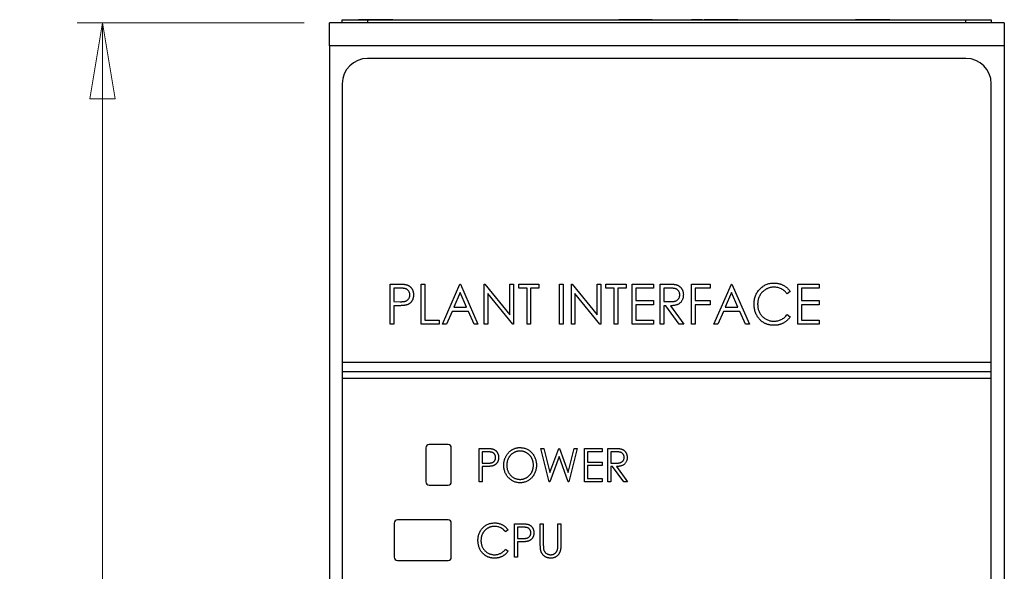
# Model space of a CAD drawing. Header units: millimetres. Extents: x 0 to 420, y 0 to 297.
# Tile 19 of 72: x 81 to 120, y 157 to 179. Entities that reach past the tile are written whole.
import ezdxf

# ---------------------------------------------------------------- set-up
doc = ezdxf.new("R2010")
doc.units = ezdxf.units.MM
doc.styles.add('SLDTEXTSTYLE1', font='TXT', dxfattribs={"width": 0.75})
doc.dimstyles.new('SLDDIMSTYLE0', dxfattribs={"dimtxt": 2.5, "dimasz": 3, "dimexe": 0, "dimexo": 0.0625, "dimtad": 1, "dimdec": 0, "dimlfac": 2, "dimrnd": 1e-09, "dimzin": 12, "dimdsep": 46, "dimtxsty": 'SLDTEXTSTYLE1', "dimblk1": 'CLOSED', "dimblk2": 'CLOSED', "dimsah": 1, "dimcen": 0.09, "dimadec": 0, "dimazin": 3, "dimtfac": 1, "dimtofl": 0, "dimtmove": 0, "dimatfit": 3, "dimldrblk": 'CLOSED', "dimfxl": 1, "dimfrac": 2, "dimtolj": 1, "dimtzin": 12, "dimarcsym": 0})

# ---------------------------------------------------------------- blocks, each defined once
blk = doc.blocks.new('_Closed')
at = {"color": 0, "linetype": 'ByBlock', "lineweight": -2}
for p, q in [((-1, 0.166667), (0, 0)), ((-1, 0.166667), (-1, -0.166667)), ((0, 0), (-1, -0.166667)), ((0, 0), (-1, 0))]:
    blk.add_line(p, q, dxfattribs=at)
blk = doc.blocks.new('_D')
at = {"color": 7, "linetype": 'Continuous', "lineweight": 0}
for p, q in [((92.656, 178.614), (83.699, 178.614)), ((84.699, 178.614), (84.699, 114.609)), ((92.656, 114.609), (83.699, 114.609))]:
    blk.add_line(p, q, dxfattribs=at)
at = {"color": 7, "linetype": 'Continuous', "lineweight": 18, "xscale": 3, "yscale": 3}
for p, rotation in [((84.699, 178.614, -29.706), 90), ((84.699, 114.609, -29.706), 270)]:
    blk.add_blockref('_Closed', p, dxfattribs=dict(at, rotation=rotation))
at = {"color": 7, "linetype": 'Continuous', "lineweight": 18, "insert": (81.476, 143.841), "char_height": 2.5, "attachment_point": 1, "rotation": 90, "style": 'SLDTEXTSTYLE1'}
blk.add_mtext('128', dxfattribs=at)

msp = doc.modelspace()

# ---------------------------------------------------------------- linework, layer by layer
at = {"color": 7, "linetype": 'Continuous', "lineweight": 25}
for p, q in [((94.156, 178.614), (94.156, 178.739)), ((94.156, 178.739), (95.156, 178.739)), ((94.8, 178.742), (94.8, 178.739)), ((94.833, 178.742), (94.8, 178.742)), ((94.833, 178.742), (94.833, 178.739)), ((95.48, 178.742), (94.833, 178.742)), ((95.156, 178.739), (95.156, 178.614)), ((95.156, 178.739), (118.756, 178.739)), ((95.48, 178.742), (95.48, 178.739)), ((96.156, 178.742), (95.48, 178.742)), ((96.156, 178.742), (96.156, 178.739)), ((96.19, 178.742), (96.19, 178.739)), ((102.506, 178.742), (102.506, 178.739)), ((102.506, 178.742), (104.506, 178.742)), ((104.506, 178.742), (104.506, 178.739)), ((104.506, 178.742), (104.975, 178.742)), ((105.025, 178.742), (105.025, 178.739)), ((105.058, 178.742), (105.058, 178.739)), ((106.381, 178.742), (105.058, 178.742)), ((106.381, 178.742), (106.381, 178.739)), ((106.415, 178.742), (106.415, 178.739)), ((106.464, 178.742), (106.506, 178.742)), ((106.506, 178.742), (106.506, 178.739)), ((107.9, 178.742), (107.9, 178.739)), ((107.933, 178.742), (107.933, 178.739)), ((108.35, 178.742), (107.933, 178.742)), ((108.4, 178.742), (108.4, 178.739)), ((108.433, 178.742), (108.433, 178.739)), ((109.756, 178.742), (108.433, 178.742)), ((109.756, 178.742), (109.756, 178.739)), ((109.79, 178.742), (109.79, 178.739)), ((110.083, 178.742), (110.083, 178.739)), ((110.256, 178.742), (112.256, 178.742)), ((110.256, 178.742), (110.256, 178.739)), ((112.256, 178.742), (112.256, 178.739)), ((112.29, 178.742), (112.29, 178.739)), ((114.4, 178.742), (114.4, 178.739)), ((114.433, 178.742), (114.4, 178.742)), ((114.433, 178.742), (114.433, 178.739)), ((115.08, 178.742), (114.433, 178.742)), ((115.08, 178.742), (115.08, 178.739)), ((115.756, 178.742), (115.08, 178.742)), ((115.756, 178.742), (115.756, 178.739)), ((115.79, 178.742), (115.79, 178.739)), ((118.756, 178.614), (118.756, 178.739)), ((118.756, 178.739), (119.756, 178.739)), ((119.756, 178.739), (119.756, 178.614)), ((120.269, 178.614), (93.656, 178.614)), ((93.656, 177.714), (93.656, 178.614)), ((120.269, 178.614), (120.269, 177.714)), ((120.269, 177.714), (93.656, 177.714)), ((93.656, 177.714), (93.656, 149.512)), ((120.269, 177.714), (120.269, 149.512)), ((118.756, 177.214), (95.156, 177.214)), ((94.156, 176.214), (94.156, 165.214)), ((119.756, 165.214), (119.756, 176.214)), ((96.049, 168.302), (96.341, 168.302)), ((96.049, 166.714), (96.049, 168.302)), ((97.27, 166.714), (97.27, 168.302)), ((97.27, 168.302), (97.413, 168.302)), ((97.413, 168.302), (97.413, 166.877)), ((98.105, 166.714), (98.797, 168.302)), ((98.797, 168.302), (98.817, 168.302)), ((98.817, 168.302), (99.509, 166.714)), ((99.753, 166.714), (99.753, 168.302)), ((99.753, 168.302), (99.783, 168.302)), ((99.783, 168.302), (100.771, 167.083)), ((100.771, 167.083), (100.771, 168.302)), ((100.771, 168.302), (100.913, 168.302)), ((100.913, 168.302), (100.913, 166.714)), ((101.117, 168.139), (101.117, 168.302)), ((101.117, 168.302), (101.911, 168.302)), ((101.911, 168.302), (101.911, 168.139)), ((102.725, 166.714), (102.725, 168.302)), ((102.725, 168.302), (102.867, 168.302)), ((102.867, 168.302), (102.867, 166.714)), ((103.193, 166.714), (103.193, 168.302)), ((103.193, 168.302), (103.223, 168.302)), ((103.223, 168.302), (104.211, 167.083)), ((104.211, 168.302), (104.353, 168.302)), ((104.211, 167.083), (104.211, 168.302)), ((104.353, 168.302), (104.353, 166.714)), ((104.557, 168.139), (104.557, 168.302)), ((104.557, 168.302), (105.35, 168.302)), ((105.35, 168.302), (105.35, 168.139)), ((105.595, 166.714), (105.595, 168.302)), ((105.595, 168.302), (106.429, 168.302)), ((106.429, 168.302), (106.429, 168.139)), ((106.694, 166.714), (106.694, 168.302)), ((106.694, 168.302), (106.985, 168.302)), ((107.935, 168.302), (108.668, 168.302)), ((107.935, 166.714), (107.935, 168.302)), ((108.668, 168.302), (108.668, 168.139)), ((108.81, 166.714), (109.502, 168.302)), ((109.502, 168.302), (109.523, 168.302)), ((109.523, 168.302), (110.215, 166.714)), ((112.128, 168.302), (112.962, 168.302)), ((112.128, 166.714), (112.128, 168.302)), ((112.962, 168.302), (112.962, 168.139)), ((96.456, 168.139), (96.192, 168.139)), ((96.192, 168.139), (96.192, 167.61)), ((98.807, 167.964), (98.555, 167.386)), ((99.059, 167.386), (98.807, 167.964)), ((100.881, 166.714), (99.896, 167.93)), ((99.896, 167.93), (99.896, 166.714)), ((101.443, 168.139), (101.117, 168.139)), ((101.443, 166.714), (101.443, 168.139)), ((101.911, 168.139), (101.585, 168.139)), ((101.585, 168.139), (101.585, 166.714)), ((104.321, 166.714), (103.335, 167.93)), ((103.335, 167.93), (103.335, 166.714)), ((104.882, 168.139), (104.557, 168.139)), ((104.882, 166.714), (104.882, 168.139)), ((105.35, 168.139), (105.025, 168.139)), ((105.025, 168.139), (105.025, 166.714)), ((106.429, 168.139), (105.737, 168.139)), ((105.737, 168.139), (105.737, 167.651)), ((107.1, 168.139), (106.836, 168.139)), ((106.836, 168.139), (106.836, 167.61)), ((108.668, 168.139), (108.078, 168.139)), ((108.078, 168.139), (108.078, 167.651)), ((109.512, 167.964), (109.261, 167.386)), ((109.764, 167.386), (109.512, 167.964)), ((111.822, 168.011), (111.706, 167.915)), ((112.962, 168.139), (112.27, 168.139)), ((112.27, 168.139), (112.27, 167.651)), ((96.192, 167.61), (96.445, 167.606)), ((96.297, 167.447), (96.192, 167.447)), ((96.192, 167.447), (96.192, 166.714)), ((105.737, 167.651), (106.429, 167.651)), ((106.429, 167.488), (105.737, 167.488)), ((105.737, 167.488), (105.737, 166.877)), ((106.429, 167.651), (106.429, 167.488)), ((106.836, 167.61), (107.094, 167.608)), ((106.921, 167.447), (106.836, 167.447)), ((106.836, 167.447), (106.836, 166.714)), ((107.45, 166.714), (106.921, 167.447)), ((107.101, 167.447), (107.63, 166.714)), ((108.078, 167.651), (108.668, 167.651)), ((108.668, 167.488), (108.078, 167.488)), ((108.078, 167.488), (108.078, 166.714)), ((108.668, 167.651), (108.668, 167.488)), ((112.27, 167.651), (112.962, 167.651)), ((112.962, 167.488), (112.27, 167.488)), ((112.27, 167.488), (112.27, 166.877)), ((112.962, 167.651), (112.962, 167.488)), ((98.484, 167.223), (98.262, 166.714)), ((99.13, 167.223), (98.484, 167.223)), ((98.555, 167.386), (99.059, 167.386)), ((99.352, 166.714), (99.13, 167.223)), ((109.189, 167.223), (108.968, 166.714)), ((109.835, 167.223), (109.189, 167.223)), ((109.261, 167.386), (109.764, 167.386)), ((110.057, 166.714), (109.835, 167.223)), ((111.706, 167.101), (111.822, 167.007)), ((96.192, 166.714), (96.049, 166.714)), ((97.983, 166.714), (97.27, 166.714)), ((97.413, 166.877), (97.983, 166.877)), ((97.983, 166.877), (97.983, 166.714)), ((98.262, 166.714), (98.105, 166.714)), ((99.509, 166.714), (99.352, 166.714)), ((99.896, 166.714), (99.753, 166.714)), ((100.913, 166.714), (100.881, 166.714)), ((101.585, 166.714), (101.443, 166.714)), ((102.867, 166.714), (102.725, 166.714)), ((103.335, 166.714), (103.193, 166.714)), ((104.353, 166.714), (104.321, 166.714)), ((105.025, 166.714), (104.882, 166.714)), ((106.429, 166.714), (105.595, 166.714)), ((105.737, 166.877), (106.429, 166.877)), ((106.429, 166.877), (106.429, 166.714)), ((106.836, 166.714), (106.694, 166.714)), ((107.63, 166.714), (107.45, 166.714)), ((108.078, 166.714), (107.935, 166.714)), ((108.968, 166.714), (108.81, 166.714)), ((110.215, 166.714), (110.057, 166.714)), ((112.962, 166.714), (112.128, 166.714)), ((112.27, 166.877), (112.962, 166.877)), ((112.962, 166.877), (112.962, 166.714)), ((94.156, 165.214), (119.756, 165.214)), ((94.156, 165.214), (94.156, 164.839)), ((119.756, 164.839), (119.756, 165.214)), ((94.156, 164.839), (94.156, 164.589)), ((119.756, 164.839), (94.156, 164.839)), ((119.756, 164.589), (119.756, 164.839)), ((94.156, 164.589), (119.756, 164.589)), ((94.156, 164.589), (94.156, 117.014)), ((119.756, 117.014), (119.756, 164.589)), ((98.331, 161.964), (97.581, 161.964)), ((97.456, 161.839), (97.456, 160.489)), ((98.456, 160.489), (98.456, 161.839)), ((99.559, 161.812), (99.802, 161.812)), ((99.559, 160.489), (99.559, 161.812)), ((99.898, 161.677), (99.678, 161.677)), ((99.678, 161.677), (99.678, 161.236)), ((101.984, 161.812), (102.108, 161.812)), ((102.32, 160.489), (101.984, 161.812)), ((102.108, 161.812), (102.349, 160.862)), ((102.349, 160.862), (102.694, 161.812)), ((102.694, 161.812), (102.72, 161.812)), ((102.72, 161.812), (103.061, 160.862)), ((103.061, 160.862), (103.304, 161.812)), ((103.426, 161.812), (103.088, 160.489)), ((103.304, 161.812), (103.426, 161.812)), ((103.714, 161.812), (104.41, 161.812)), ((103.714, 160.489), (103.714, 161.812)), ((104.41, 161.677), (103.833, 161.677)), ((103.833, 161.677), (103.833, 161.27)), ((104.41, 161.812), (104.41, 161.677)), ((104.63, 161.812), (104.873, 161.812)), ((104.63, 160.489), (104.63, 161.812)), ((104.968, 161.677), (104.749, 161.677)), ((104.749, 161.677), (104.749, 161.236)), ((99.678, 161.236), (99.889, 161.233)), ((102.705, 161.49), (102.341, 160.489)), ((103.064, 160.489), (102.705, 161.49)), ((103.833, 161.27), (104.41, 161.27)), ((104.41, 161.27), (104.41, 161.134)), ((104.749, 161.236), (104.963, 161.234)), ((99.765, 161.1), (99.678, 161.1)), ((99.678, 161.1), (99.678, 160.489)), ((104.41, 161.134), (103.833, 161.134)), ((103.833, 161.134), (103.833, 160.625)), ((104.82, 161.1), (104.749, 161.1)), ((104.749, 161.1), (104.749, 160.489)), ((105.26, 160.489), (104.82, 161.1)), ((104.969, 161.1), (105.41, 160.489)), ((99.678, 160.489), (99.559, 160.489)), ((102.341, 160.489), (102.32, 160.489)), ((103.088, 160.489), (103.064, 160.489)), ((104.41, 160.489), (103.714, 160.489)), ((103.833, 160.625), (104.41, 160.625)), ((104.41, 160.625), (104.41, 160.489)), ((104.749, 160.489), (104.63, 160.489)), ((105.41, 160.489), (105.26, 160.489)), ((97.581, 160.364), (98.331, 160.364)), ((96.206, 158.864), (96.206, 157.514)), ((98.331, 158.989), (96.331, 158.989)), ((98.456, 157.514), (98.456, 158.864)), ((100.695, 158.595), (100.598, 158.515)), ((100.95, 157.514), (100.95, 158.837)), ((100.95, 158.837), (101.193, 158.837)), ((101.068, 158.702), (101.068, 158.261)), ((101.289, 158.702), (101.068, 158.702)), ((101.967, 158.837), (102.086, 158.837)), ((101.967, 158.038), (101.967, 158.837)), ((102.086, 158.837), (102.086, 158.045)), ((102.663, 158.045), (102.663, 158.837)), ((102.663, 158.837), (102.781, 158.837)), ((102.781, 158.837), (102.781, 158.038)), ((101.068, 158.261), (101.28, 158.258)), ((101.068, 158.125), (101.068, 157.514)), ((101.156, 158.125), (101.068, 158.125)), ((100.598, 157.837), (100.695, 157.758)), ((96.331, 157.389), (98.331, 157.389)), ((101.068, 157.514), (100.95, 157.514))]:
    msp.add_line(p, q, dxfattribs=at)
for centre, radius, start, end in [((95.156, 176.214), 1, 90, 180), ((118.756, 176.214), 1, 0, 90), ((97.581, 161.839), 0.125, 90, 180), ((98.331, 161.839), 0.125, 0, 90), ((97.581, 160.489), 0.125, 180, 270), ((98.331, 160.489), 0.125, 270, 0), ((96.331, 158.864), 0.125, 90, 180), ((98.331, 158.864), 0.125, 0, 90), ((96.331, 157.514), 0.125, 180, 270), ((98.331, 157.514), 0.125, 270, 0)]:
    msp.add_arc(centre, radius, start, end, dxfattribs=at)
for points, knots in [([(96.341, 168.302), (96.361, 168.302), (96.4, 168.302), (96.455, 168.3), (96.505, 168.299), (96.55, 168.296), (96.59, 168.293), (96.624, 168.289), (96.654, 168.284), (96.672, 168.28), (96.68, 168.278)], [0, 0, 0, 0, 0.1765, 0.339032, 0.485753, 0.61857, 0.735674, 0.838185, 0.926155, 1, 1, 1, 1]), ([(96.68, 168.278), (96.69, 168.275), (96.711, 168.269), (96.74, 168.257), (96.768, 168.243), (96.795, 168.227), (96.819, 168.208), (96.843, 168.188), (96.865, 168.165), (96.886, 168.14), (96.904, 168.113), (96.921, 168.084), (96.934, 168.053), (96.946, 168.021), (96.955, 167.987), (96.96, 167.952), (96.964, 167.914), (96.965, 167.889), (96.965, 167.876)], [0, 0, 0, 0, 0.060075, 0.119303, 0.178069, 0.236256, 0.294313, 0.353143, 0.412708, 0.473813, 0.535615, 0.597403, 0.660232, 0.723514, 0.789577, 0.856841, 0.927091, 1, 1, 1, 1]), ([(106.985, 168.302), (107.005, 168.302), (107.042, 168.302), (107.096, 168.301), (107.145, 168.299), (107.188, 168.297), (107.227, 168.293), (107.261, 168.29), (107.29, 168.286), (107.308, 168.282), (107.316, 168.28)], [0, 0, 0, 0, 0.176242, 0.33814, 0.484799, 0.617149, 0.734395, 0.837422, 0.92561, 1, 1, 1, 1]), ([(107.316, 168.28), (107.327, 168.277), (107.348, 168.272), (107.378, 168.26), (107.407, 168.246), (107.434, 168.23), (107.46, 168.21), (107.484, 168.189), (107.507, 168.166), (107.528, 168.14), (107.547, 168.113), (107.564, 168.084), (107.578, 168.053), (107.59, 168.021), (107.598, 167.987), (107.605, 167.952), (107.609, 167.915), (107.609, 167.89), (107.609, 167.877)], [0, 0, 0, 0, 0.061387, 0.121495, 0.181089, 0.240038, 0.298644, 0.35799, 0.418441, 0.480043, 0.541867, 0.604173, 0.666682, 0.729899, 0.794538, 0.860455, 0.929211, 1, 1, 1, 1]), ([(110.398, 167.517), (110.398, 167.546), (110.4, 167.602), (110.41, 167.684), (110.428, 167.763), (110.452, 167.839), (110.484, 167.911), (110.523, 167.979), (110.569, 168.044), (110.621, 168.105), (110.678, 168.161), (110.74, 168.21), (110.806, 168.25), (110.874, 168.285), (110.947, 168.311), (111.023, 168.329), (111.103, 168.34), (111.157, 168.342), (111.184, 168.343)], [0, 0, 0, 0, 0.067236, 0.132194, 0.195391, 0.257388, 0.318778, 0.380515, 0.442528, 0.505942, 0.569171, 0.630524, 0.690882, 0.750747, 0.811024, 0.872201, 0.934998, 1, 1, 1, 1]), ([(111.181, 168.18), (111.166, 168.18), (111.137, 168.179), (111.095, 168.174), (111.052, 168.168), (111.011, 168.158), (110.971, 168.145), (110.931, 168.13), (110.892, 168.111), (110.854, 168.09), (110.818, 168.067), (110.784, 168.041), (110.752, 168.014), (110.721, 167.985), (110.693, 167.953), (110.668, 167.92), (110.644, 167.885), (110.622, 167.848), (110.603, 167.81), (110.586, 167.77), (110.572, 167.729), (110.561, 167.686), (110.551, 167.643), (110.545, 167.599), (110.541, 167.553), (110.54, 167.522), (110.54, 167.506)], [0, 0, 0, 0, 0.042054, 0.083393, 0.124454, 0.165461, 0.206316, 0.247114, 0.288563, 0.330315, 0.372018, 0.413257, 0.453959, 0.494537, 0.53495, 0.575397, 0.616502, 0.657759, 0.699337, 0.740877, 0.782508, 0.824785, 0.867453, 0.910542, 0.954879, 1, 1, 1, 1]), ([(111.706, 167.915), (111.698, 167.926), (111.682, 167.947), (111.656, 167.976), (111.629, 168.004), (111.601, 168.03), (111.571, 168.053), (111.541, 168.075), (111.509, 168.095), (111.465, 168.118), (111.407, 168.143), (111.334, 168.164), (111.259, 168.178), (111.207, 168.179), (111.181, 168.18)], [0, 0, 0, 0, 0.065249, 0.129752, 0.19303, 0.255253, 0.317083, 0.378287, 0.439499, 0.500949, 0.623295, 0.74628, 0.871322, 1, 1, 1, 1]), ([(111.184, 168.343), (111.201, 168.342), (111.234, 168.342), (111.284, 168.338), (111.332, 168.331), (111.378, 168.321), (111.424, 168.309), (111.468, 168.294), (111.511, 168.276), (111.553, 168.255), (111.593, 168.233), (111.632, 168.207), (111.668, 168.18), (111.703, 168.151), (111.736, 168.119), (111.767, 168.085), (111.796, 168.049), (111.814, 168.023), (111.822, 168.011)], [0, 0, 0, 0, 0.067002, 0.132942, 0.197212, 0.260814, 0.32354, 0.38588, 0.447839, 0.509647, 0.571537, 0.632443, 0.693319, 0.753787, 0.814645, 0.875557, 0.937659, 1, 1, 1, 1]), ([(96.445, 167.606), (96.458, 167.606), (96.481, 167.606), (96.516, 167.608), (96.548, 167.61), (96.577, 167.613), (96.604, 167.618), (96.629, 167.622), (96.65, 167.628), (96.676, 167.637), (96.704, 167.651), (96.734, 167.673), (96.76, 167.699), (96.783, 167.729), (96.8, 167.763), (96.813, 167.799), (96.821, 167.836), (96.822, 167.862), (96.823, 167.875)], [0, 0, 0, 0, 0.070231, 0.135127, 0.195896, 0.251444, 0.303058, 0.349556, 0.391936, 0.430093, 0.501229, 0.570517, 0.640124, 0.710955, 0.782914, 0.853735, 0.926014, 1, 1, 1, 1]), ([(96.823, 167.875), (96.822, 167.888), (96.821, 167.913), (96.813, 167.951), (96.8, 167.986), (96.783, 168.019), (96.761, 168.049), (96.735, 168.075), (96.707, 168.096), (96.68, 168.11), (96.656, 168.118), (96.635, 168.124), (96.612, 168.129), (96.586, 168.132), (96.557, 168.136), (96.526, 168.138), (96.492, 168.139), (96.468, 168.139), (96.456, 168.139)], [0, 0, 0, 0, 0.074091, 0.147068, 0.219176, 0.292487, 0.364821, 0.434086, 0.502842, 0.57172, 0.608354, 0.649905, 0.695817, 0.746872, 0.802658, 0.863186, 0.92915, 1, 1, 1, 1]), ([(96.965, 167.876), (96.965, 167.863), (96.964, 167.837), (96.961, 167.8), (96.954, 167.765), (96.946, 167.73), (96.935, 167.698), (96.922, 167.668), (96.906, 167.639), (96.887, 167.613), (96.867, 167.588), (96.845, 167.565), (96.82, 167.544), (96.794, 167.525), (96.766, 167.509), (96.736, 167.495), (96.705, 167.483), (96.683, 167.476), (96.672, 167.473)], [0, 0, 0, 0, 0.072309, 0.141358, 0.208207, 0.272336, 0.335143, 0.396174, 0.456668, 0.516646, 0.575929, 0.634933, 0.693693, 0.752708, 0.811962, 0.873196, 0.935504, 1, 1, 1, 1]), ([(107.094, 167.608), (107.106, 167.608), (107.129, 167.608), (107.163, 167.609), (107.194, 167.611), (107.223, 167.615), (107.249, 167.619), (107.273, 167.624), (107.295, 167.63), (107.32, 167.639), (107.349, 167.653), (107.379, 167.675), (107.406, 167.701), (107.427, 167.732), (107.445, 167.765), (107.458, 167.801), (107.466, 167.839), (107.466, 167.865), (107.467, 167.878)], [0, 0, 0, 0, 0.068884, 0.133004, 0.192369, 0.247684, 0.298447, 0.344783, 0.387444, 0.426058, 0.498477, 0.568226, 0.638295, 0.709239, 0.781676, 0.852765, 0.925523, 1, 1, 1, 1]), ([(107.467, 167.878), (107.466, 167.89), (107.466, 167.916), (107.458, 167.952), (107.445, 167.988), (107.427, 168.02), (107.405, 168.05), (107.38, 168.075), (107.351, 168.096), (107.325, 168.11), (107.301, 168.118), (107.28, 168.124), (107.257, 168.129), (107.231, 168.132), (107.202, 168.136), (107.17, 168.138), (107.136, 168.139), (107.112, 168.139), (107.1, 168.139)], [0, 0, 0, 0, 0.074206, 0.146692, 0.218332, 0.29067, 0.362618, 0.431553, 0.499554, 0.567987, 0.604677, 0.646293, 0.69288, 0.744014, 0.799888, 0.86174, 0.928424, 1, 1, 1, 1]), ([(107.609, 167.877), (107.609, 167.856), (107.608, 167.815), (107.597, 167.755), (107.579, 167.699), (107.554, 167.648), (107.523, 167.601), (107.485, 167.56), (107.441, 167.525), (107.4, 167.502), (107.363, 167.486), (107.333, 167.476), (107.3, 167.467), (107.265, 167.46), (107.228, 167.454), (107.188, 167.45), (107.145, 167.448), (107.116, 167.447), (107.101, 167.447)], [0, 0, 0, 0, 0.083484, 0.162613, 0.23918, 0.314494, 0.388385, 0.460717, 0.533791, 0.609022, 0.648239, 0.690365, 0.734562, 0.781635, 0.831635, 0.884694, 0.940506, 1, 1, 1, 1]), ([(96.672, 167.473), (96.662, 167.471), (96.642, 167.466), (96.609, 167.461), (96.57, 167.457), (96.526, 167.453), (96.476, 167.451), (96.421, 167.448), (96.361, 167.447), (96.319, 167.447), (96.297, 167.447)], [0, 0, 0, 0, 0.075269, 0.165174, 0.268129, 0.385984, 0.51806, 0.664405, 0.825035, 1, 1, 1, 1]), ([(110.583, 166.951), (110.568, 166.971), (110.538, 167.01), (110.501, 167.074), (110.469, 167.141), (110.443, 167.21), (110.423, 167.283), (110.408, 167.358), (110.399, 167.437), (110.398, 167.49), (110.398, 167.517)], [0, 0, 0, 0, 0.122254, 0.24342, 0.364291, 0.486273, 0.609794, 0.736233, 0.865843, 1, 1, 1, 1]), ([(110.54, 167.506), (110.541, 167.483), (110.542, 167.437), (110.551, 167.37), (110.565, 167.305), (110.585, 167.244), (110.611, 167.185), (110.643, 167.129), (110.68, 167.076), (110.724, 167.028), (110.771, 166.983), (110.822, 166.943), (110.876, 166.911), (110.933, 166.883), (110.993, 166.862), (111.056, 166.848), (111.122, 166.838), (111.167, 166.837), (111.19, 166.836)], [0, 0, 0, 0, 0.067402, 0.132225, 0.195291, 0.256964, 0.318228, 0.379385, 0.441024, 0.503862, 0.566597, 0.627855, 0.688166, 0.748276, 0.808707, 0.870424, 0.93412, 1, 1, 1, 1]), ([(111.822, 167.007), (111.813, 166.994), (111.795, 166.968), (111.765, 166.931), (111.733, 166.897), (111.7, 166.865), (111.665, 166.835), (111.629, 166.808), (111.59, 166.783), (111.55, 166.76), (111.509, 166.74), (111.467, 166.722), (111.423, 166.707), (111.378, 166.695), (111.332, 166.685), (111.284, 166.679), (111.236, 166.674), (111.203, 166.674), (111.186, 166.674)], [0, 0, 0, 0, 0.063576, 0.126691, 0.188634, 0.249942, 0.311426, 0.372445, 0.433495, 0.495161, 0.556733, 0.61789, 0.679838, 0.742002, 0.804922, 0.868441, 0.933689, 1, 1, 1, 1]), ([(111.19, 166.836), (111.215, 166.837), (111.265, 166.839), (111.338, 166.852), (111.408, 166.872), (111.474, 166.901), (111.538, 166.939), (111.598, 166.985), (111.655, 167.039), (111.689, 167.08), (111.706, 167.101)], [0, 0, 0, 0, 0.1259, 0.248079, 0.368237, 0.488157, 0.609636, 0.7344, 0.864047, 1, 1, 1, 1]), ([(111.186, 166.674), (111.171, 166.674), (111.14, 166.674), (111.094, 166.678), (111.049, 166.683), (111.005, 166.691), (110.963, 166.7), (110.922, 166.712), (110.883, 166.726), (110.844, 166.742), (110.807, 166.761), (110.771, 166.782), (110.737, 166.805), (110.703, 166.83), (110.671, 166.857), (110.64, 166.886), (110.611, 166.918), (110.592, 166.94), (110.583, 166.951)], [0, 0, 0, 0, 0.068335, 0.135464, 0.200567, 0.264774, 0.327263, 0.389343, 0.450083, 0.510699, 0.570569, 0.630747, 0.691051, 0.751063, 0.812002, 0.873718, 0.936106, 1, 1, 1, 1]), ([(99.802, 161.812), (99.819, 161.812), (99.851, 161.812), (99.897, 161.811), (99.939, 161.81), (99.976, 161.807), (100.009, 161.805), (100.038, 161.801), (100.063, 161.798), (100.078, 161.794), (100.085, 161.792)], [0, 0, 0, 0, 0.1765, 0.339032, 0.485753, 0.61857, 0.735674, 0.838185, 0.926155, 1, 1, 1, 1]), ([(100.203, 161.457), (100.203, 161.468), (100.202, 161.489), (100.196, 161.52), (100.185, 161.549), (100.17, 161.577), (100.152, 161.602), (100.131, 161.623), (100.107, 161.641), (100.084, 161.652), (100.064, 161.659), (100.047, 161.664), (100.028, 161.668), (100.006, 161.671), (99.982, 161.674), (99.956, 161.675), (99.928, 161.676), (99.908, 161.677), (99.898, 161.677)], [0, 0, 0, 0, 0.0740913, 0.1470678, 0.2191758, 0.292487, 0.364821, 0.434086, 0.5028423, 0.57172, 0.6083535, 0.6499045, 0.6958165, 0.7468715, 0.8026582, 0.8631859, 0.9291504, 1, 1, 1, 1]), ([(100.085, 161.792), (100.093, 161.79), (100.11, 161.785), (100.134, 161.775), (100.158, 161.763), (100.18, 161.75), (100.201, 161.734), (100.22, 161.717), (100.239, 161.698), (100.256, 161.677), (100.272, 161.655), (100.285, 161.631), (100.296, 161.605), (100.306, 161.578), (100.313, 161.55), (100.318, 161.52), (100.321, 161.489), (100.322, 161.468), (100.322, 161.457)], [0, 0, 0, 0, 0.060075, 0.119303, 0.178069, 0.236256, 0.294313, 0.353143, 0.412708, 0.473813, 0.535615, 0.597403, 0.660232, 0.723514, 0.789577, 0.856841, 0.927091, 1, 1, 1, 1]), ([(100.526, 161.145), (100.526, 161.161), (100.526, 161.192), (100.53, 161.238), (100.537, 161.284), (100.547, 161.329), (100.559, 161.373), (100.573, 161.416), (100.591, 161.458), (100.611, 161.499), (100.633, 161.539), (100.657, 161.576), (100.683, 161.611), (100.711, 161.644), (100.741, 161.675), (100.773, 161.704), (100.807, 161.73), (100.843, 161.754), (100.88, 161.776), (100.918, 161.794), (100.957, 161.811), (100.997, 161.824), (101.037, 161.834), (101.078, 161.841), (101.12, 161.846), (101.148, 161.846), (101.162, 161.846)], [0, 0, 0, 0, 0.044811, 0.089011, 0.13275, 0.176233, 0.219272, 0.262324, 0.305647, 0.348979, 0.392242, 0.43461, 0.476184, 0.517236, 0.558165, 0.598792, 0.639668, 0.680638, 0.721467, 0.761759, 0.801482, 0.840953, 0.880381, 0.919726, 0.959716, 1, 1, 1, 1]), ([(101.167, 161.71), (101.156, 161.71), (101.133, 161.71), (101.1, 161.706), (101.066, 161.7), (101.033, 161.692), (101.001, 161.681), (100.969, 161.668), (100.937, 161.653), (100.906, 161.635), (100.876, 161.615), (100.848, 161.594), (100.821, 161.571), (100.796, 161.546), (100.773, 161.52), (100.751, 161.492), (100.731, 161.462), (100.713, 161.431), (100.697, 161.399), (100.683, 161.365), (100.671, 161.331), (100.661, 161.296), (100.654, 161.259), (100.648, 161.222), (100.645, 161.184), (100.644, 161.158), (100.644, 161.145)], [0, 0, 0, 0, 0.039956, 0.079513, 0.119111, 0.158682, 0.198528, 0.238944, 0.279928, 0.321669, 0.363487, 0.405034, 0.446304, 0.487242, 0.528249, 0.569305, 0.611035, 0.653354, 0.695583, 0.737902, 0.780492, 0.823231, 0.866218, 0.910046, 0.954473, 1, 1, 1, 1]), ([(101.162, 161.846), (101.185, 161.846), (101.23, 161.844), (101.295, 161.835), (101.358, 161.819), (101.418, 161.797), (101.475, 161.769), (101.529, 161.734), (101.58, 161.693), (101.628, 161.646), (101.672, 161.595), (101.71, 161.54), (101.742, 161.482), (101.769, 161.422), (101.79, 161.358), (101.804, 161.292), (101.813, 161.223), (101.814, 161.175), (101.815, 161.151)], [0, 0, 0, 0, 0.064112, 0.12603, 0.186709, 0.24615, 0.305771, 0.366051, 0.427384, 0.490821, 0.554635, 0.61692, 0.678954, 0.740666, 0.803314, 0.866858, 0.932414, 1, 1, 1, 1]), ([(101.696, 161.152), (101.696, 161.164), (101.695, 161.19), (101.692, 161.227), (101.686, 161.264), (101.679, 161.3), (101.669, 161.335), (101.658, 161.369), (101.643, 161.401), (101.627, 161.433), (101.609, 161.464), (101.589, 161.493), (101.568, 161.521), (101.544, 161.547), (101.519, 161.571), (101.492, 161.594), (101.463, 161.616), (101.433, 161.635), (101.402, 161.653), (101.37, 161.668), (101.337, 161.681), (101.304, 161.692), (101.271, 161.7), (101.237, 161.706), (101.202, 161.71), (101.179, 161.71), (101.167, 161.71)], [0, 0, 0, 0, 0.0449232, 0.0890569, 0.1322872, 0.1749861, 0.2171436, 0.2587688, 0.300532, 0.342498, 0.3841405, 0.4253721, 0.466388, 0.5071788, 0.548135, 0.5892175, 0.6308415, 0.6731931, 0.7154869, 0.757043, 0.7977596, 0.8382068, 0.8786932, 0.9189157, 0.9591012, 1, 1, 1, 1]), ([(104.873, 161.812), (104.889, 161.812), (104.92, 161.812), (104.965, 161.811), (105.006, 161.81), (105.042, 161.808), (105.075, 161.805), (105.103, 161.803), (105.127, 161.799), (105.142, 161.796), (105.149, 161.794)], [0, 0, 0, 0, 0.176242, 0.33814, 0.484799, 0.617149, 0.734395, 0.837422, 0.92561, 1, 1, 1, 1]), ([(105.275, 161.459), (105.274, 161.469), (105.273, 161.49), (105.267, 161.521), (105.256, 161.55), (105.241, 161.577), (105.223, 161.602), (105.202, 161.624), (105.178, 161.641), (105.156, 161.652), (105.136, 161.659), (105.119, 161.664), (105.099, 161.668), (105.077, 161.671), (105.053, 161.674), (105.027, 161.675), (104.998, 161.676), (104.979, 161.677), (104.968, 161.677)], [0, 0, 0, 0, 0.0742062, 0.1466918, 0.2183321, 0.2906704, 0.3626182, 0.431553, 0.4995536, 0.5679867, 0.6046771, 0.6462925, 0.6928803, 0.7440145, 0.7998876, 0.8617401, 0.9284235, 1, 1, 1, 1]), ([(105.149, 161.794), (105.158, 161.792), (105.175, 161.787), (105.2, 161.777), (105.224, 161.765), (105.247, 161.752), (105.269, 161.736), (105.289, 161.719), (105.308, 161.699), (105.325, 161.678), (105.342, 161.655), (105.355, 161.631), (105.367, 161.605), (105.377, 161.578), (105.384, 161.55), (105.389, 161.521), (105.393, 161.49), (105.393, 161.469), (105.393, 161.458)], [0, 0, 0, 0, 0.061387, 0.121495, 0.181089, 0.240038, 0.298644, 0.35799, 0.418441, 0.480043, 0.541867, 0.604173, 0.666682, 0.729899, 0.794538, 0.860455, 0.929211, 1, 1, 1, 1]), ([(99.889, 161.233), (99.899, 161.233), (99.919, 161.233), (99.948, 161.234), (99.974, 161.236), (99.999, 161.239), (100.021, 161.242), (100.042, 161.246), (100.06, 161.251), (100.081, 161.258), (100.104, 161.27), (100.13, 161.288), (100.152, 161.31), (100.17, 161.335), (100.185, 161.363), (100.196, 161.393), (100.202, 161.424), (100.203, 161.446), (100.203, 161.457)], [0, 0, 0, 0, 0.070231, 0.135127, 0.195896, 0.251444, 0.303058, 0.349556, 0.391936, 0.430093, 0.501229, 0.570517, 0.640124, 0.710955, 0.782914, 0.853735, 0.926014, 1, 1, 1, 1]), ([(100.322, 161.457), (100.322, 161.447), (100.321, 161.425), (100.319, 161.394), (100.313, 161.364), (100.306, 161.336), (100.297, 161.309), (100.286, 161.284), (100.273, 161.26), (100.257, 161.238), (100.24, 161.217), (100.222, 161.198), (100.201, 161.181), (100.18, 161.165), (100.156, 161.152), (100.131, 161.14), (100.105, 161.13), (100.087, 161.124), (100.077, 161.122)], [0, 0, 0, 0, 0.072309, 0.141358, 0.208207, 0.272336, 0.335143, 0.396174, 0.456668, 0.516646, 0.575929, 0.634933, 0.693693, 0.752708, 0.811962, 0.873196, 0.935504, 1, 1, 1, 1]), ([(104.963, 161.234), (104.973, 161.234), (104.993, 161.234), (105.021, 161.235), (105.047, 161.237), (105.071, 161.24), (105.093, 161.243), (105.113, 161.247), (105.131, 161.252), (105.152, 161.26), (105.176, 161.272), (105.201, 161.29), (105.223, 161.312), (105.242, 161.337), (105.256, 161.365), (105.267, 161.395), (105.273, 161.426), (105.274, 161.448), (105.275, 161.459)], [0, 0, 0, 0, 0.068884, 0.133004, 0.192369, 0.247684, 0.298447, 0.344783, 0.387444, 0.426058, 0.498477, 0.568226, 0.638295, 0.709239, 0.781676, 0.852765, 0.925523, 1, 1, 1, 1]), ([(105.393, 161.458), (105.393, 161.441), (105.392, 161.407), (105.383, 161.357), (105.368, 161.31), (105.347, 161.267), (105.321, 161.228), (105.29, 161.194), (105.253, 161.165), (105.218, 161.146), (105.188, 161.133), (105.163, 161.124), (105.136, 161.117), (105.106, 161.111), (105.075, 161.106), (105.042, 161.103), (105.006, 161.1), (104.982, 161.1), (104.969, 161.1)], [0, 0, 0, 0, 0.083484, 0.162613, 0.23918, 0.314494, 0.388385, 0.460717, 0.533791, 0.609022, 0.648239, 0.690365, 0.734562, 0.781635, 0.831635, 0.884694, 0.940506, 1, 1, 1, 1]), ([(100.077, 161.122), (100.07, 161.12), (100.053, 161.116), (100.025, 161.112), (99.993, 161.108), (99.956, 161.105), (99.915, 161.103), (99.869, 161.101), (99.819, 161.1), (99.784, 161.1), (99.765, 161.1)], [0, 0, 0, 0, 0.075269, 0.165174, 0.268129, 0.385984, 0.51806, 0.664405, 0.825035, 1, 1, 1, 1]), ([(101.172, 160.455), (101.15, 160.456), (101.106, 160.457), (101.042, 160.467), (100.98, 160.483), (100.921, 160.505), (100.864, 160.533), (100.811, 160.568), (100.76, 160.61), (100.712, 160.656), (100.668, 160.708), (100.63, 160.762), (100.598, 160.82), (100.571, 160.88), (100.551, 160.942), (100.536, 161.008), (100.527, 161.075), (100.526, 161.122), (100.526, 161.145)], [0, 0, 0, 0, 0.063524, 0.12488, 0.185155, 0.244833, 0.304627, 0.365038, 0.42717, 0.49127, 0.555588, 0.618668, 0.681008, 0.742903, 0.805249, 0.868474, 0.933217, 1, 1, 1, 1]), ([(100.644, 161.145), (100.645, 161.126), (100.646, 161.089), (100.653, 161.034), (100.665, 160.981), (100.682, 160.93), (100.703, 160.882), (100.73, 160.836), (100.761, 160.792), (100.797, 160.751), (100.836, 160.714), (100.877, 160.681), (100.921, 160.653), (100.966, 160.631), (101.014, 160.613), (101.063, 160.6), (101.115, 160.592), (101.15, 160.591), (101.167, 160.591)], [0, 0, 0, 0, 0.06753, 0.132738, 0.196163, 0.25879, 0.321017, 0.383435, 0.446363, 0.511011, 0.575079, 0.637133, 0.697793, 0.757163, 0.816573, 0.8765, 0.937463, 1, 1, 1, 1]), ([(101.167, 160.591), (101.179, 160.591), (101.203, 160.592), (101.238, 160.595), (101.273, 160.601), (101.307, 160.609), (101.34, 160.62), (101.373, 160.632), (101.404, 160.647), (101.435, 160.664), (101.465, 160.684), (101.493, 160.705), (101.52, 160.728), (101.545, 160.752), (101.568, 160.778), (101.589, 160.806), (101.609, 160.835), (101.627, 160.867), (101.643, 160.899), (101.658, 160.932), (101.669, 160.967), (101.679, 161.002), (101.686, 161.038), (101.692, 161.075), (101.695, 161.113), (101.696, 161.139), (101.696, 161.152)], [0, 0, 0, 0, 0.041661, 0.082882, 0.123552, 0.164177, 0.204273, 0.24489, 0.285869, 0.327154, 0.368651, 0.40943, 0.450115, 0.490687, 0.531109, 0.572015, 0.613338, 0.655348, 0.697698, 0.739863, 0.781905, 0.824489, 0.86732, 0.910682, 0.954948, 1, 1, 1, 1]), ([(101.815, 161.151), (101.814, 161.128), (101.813, 161.081), (101.804, 161.012), (101.789, 160.946), (101.769, 160.882), (101.743, 160.822), (101.71, 160.764), (101.672, 160.709), (101.629, 160.657), (101.581, 160.61), (101.53, 160.569), (101.477, 160.533), (101.421, 160.505), (101.362, 160.483), (101.301, 160.467), (101.238, 160.457), (101.194, 160.456), (101.172, 160.455)], [0, 0, 0, 0, 0.067668, 0.133292, 0.19714, 0.260013, 0.322488, 0.385059, 0.448295, 0.51269, 0.576673, 0.638498, 0.698729, 0.757967, 0.817157, 0.876594, 0.937343, 1, 1, 1, 1]), ([(99.508, 158.183), (99.508, 158.207), (99.51, 158.254), (99.519, 158.323), (99.533, 158.388), (99.553, 158.451), (99.58, 158.511), (99.612, 158.568), (99.651, 158.623), (99.694, 158.673), (99.742, 158.72), (99.793, 158.76), (99.848, 158.794), (99.905, 158.823), (99.966, 158.845), (100.029, 158.86), (100.095, 158.869), (100.141, 158.871), (100.164, 158.871)], [0, 0, 0, 0, 0.067236, 0.132194, 0.195391, 0.257388, 0.318778, 0.380515, 0.442528, 0.505942, 0.569171, 0.630524, 0.690882, 0.750747, 0.811024, 0.872201, 0.934998, 1, 1, 1, 1]), ([(100.164, 158.871), (100.178, 158.871), (100.205, 158.871), (100.246, 158.867), (100.286, 158.861), (100.325, 158.853), (100.363, 158.843), (100.4, 158.83), (100.436, 158.816), (100.471, 158.799), (100.504, 158.78), (100.536, 158.759), (100.567, 158.736), (100.596, 158.711), (100.623, 158.685), (100.649, 158.657), (100.673, 158.627), (100.688, 158.605), (100.695, 158.595)], [0, 0, 0, 0, 0.0670023, 0.1329421, 0.1972118, 0.2608139, 0.3235398, 0.3858805, 0.4478395, 0.5096474, 0.5715368, 0.6324426, 0.693319, 0.7537865, 0.8146451, 0.8755569, 0.9376593, 1, 1, 1, 1]), ([(100.16, 158.735), (100.148, 158.735), (100.124, 158.735), (100.089, 158.731), (100.054, 158.725), (100.019, 158.717), (99.985, 158.706), (99.952, 158.694), (99.92, 158.678), (99.889, 158.661), (99.858, 158.641), (99.83, 158.62), (99.803, 158.597), (99.778, 158.573), (99.754, 158.547), (99.733, 158.519), (99.713, 158.49), (99.695, 158.459), (99.679, 158.427), (99.665, 158.394), (99.653, 158.36), (99.644, 158.324), (99.636, 158.288), (99.631, 158.251), (99.627, 158.213), (99.627, 158.187), (99.627, 158.174)], [0, 0, 0, 0, 0.042054, 0.0833934, 0.124454, 0.1654607, 0.2063156, 0.2471139, 0.2885625, 0.3303155, 0.3720176, 0.4132567, 0.4539592, 0.4945366, 0.5349501, 0.5753974, 0.6165015, 0.6577588, 0.6993367, 0.7408771, 0.7825081, 0.8247854, 0.8674528, 0.9105418, 0.9548789, 1, 1, 1, 1]), ([(100.598, 158.515), (100.591, 158.524), (100.578, 158.541), (100.556, 158.566), (100.534, 158.589), (100.511, 158.611), (100.486, 158.63), (100.46, 158.648), (100.434, 158.665), (100.397, 158.684), (100.349, 158.705), (100.289, 158.723), (100.225, 158.734), (100.182, 158.735), (100.16, 158.735)], [0, 0, 0, 0, 0.065249, 0.129752, 0.19303, 0.255253, 0.317083, 0.378287, 0.439499, 0.500949, 0.623295, 0.74628, 0.871322, 1, 1, 1, 1]), ([(101.193, 158.837), (101.21, 158.837), (101.242, 158.837), (101.288, 158.836), (101.329, 158.835), (101.367, 158.832), (101.4, 158.83), (101.429, 158.826), (101.454, 158.823), (101.469, 158.819), (101.475, 158.817)], [0, 0, 0, 0, 0.1765, 0.339032, 0.485753, 0.61857, 0.735674, 0.838185, 0.926155, 1, 1, 1, 1]), ([(101.28, 158.258), (101.29, 158.258), (101.31, 158.258), (101.339, 158.259), (101.365, 158.261), (101.39, 158.264), (101.412, 158.267), (101.432, 158.271), (101.45, 158.276), (101.472, 158.283), (101.495, 158.295), (101.521, 158.313), (101.542, 158.335), (101.561, 158.36), (101.576, 158.388), (101.586, 158.418), (101.593, 158.449), (101.594, 158.471), (101.594, 158.482)], [0, 0, 0, 0, 0.070231, 0.135127, 0.195896, 0.251444, 0.303058, 0.349556, 0.391936, 0.430093, 0.501229, 0.570517, 0.640124, 0.710955, 0.782914, 0.853735, 0.926014, 1, 1, 1, 1]), ([(101.594, 158.482), (101.594, 158.493), (101.593, 158.514), (101.586, 158.545), (101.576, 158.574), (101.561, 158.602), (101.543, 158.627), (101.522, 158.648), (101.498, 158.666), (101.475, 158.677), (101.455, 158.684), (101.438, 158.689), (101.418, 158.693), (101.397, 158.696), (101.373, 158.699), (101.347, 158.7), (101.319, 158.701), (101.299, 158.702), (101.289, 158.702)], [0, 0, 0, 0, 0.0740913, 0.1470678, 0.2191758, 0.292487, 0.364821, 0.434086, 0.5028423, 0.57172, 0.6083535, 0.6499045, 0.6958165, 0.7468715, 0.8026582, 0.8631859, 0.9291504, 1, 1, 1, 1]), ([(101.713, 158.482), (101.713, 158.472), (101.712, 158.45), (101.709, 158.419), (101.704, 158.389), (101.697, 158.361), (101.688, 158.334), (101.677, 158.309), (101.663, 158.285), (101.648, 158.263), (101.631, 158.242), (101.612, 158.223), (101.592, 158.206), (101.57, 158.19), (101.547, 158.177), (101.522, 158.165), (101.496, 158.155), (101.478, 158.149), (101.468, 158.147)], [0, 0, 0, 0, 0.072309, 0.141358, 0.208207, 0.272336, 0.335143, 0.396174, 0.456668, 0.516646, 0.575929, 0.634933, 0.693693, 0.752708, 0.811962, 0.873196, 0.935504, 1, 1, 1, 1]), ([(101.475, 158.817), (101.484, 158.815), (101.501, 158.81), (101.525, 158.8), (101.549, 158.788), (101.571, 158.775), (101.591, 158.759), (101.611, 158.742), (101.629, 158.723), (101.647, 158.702), (101.662, 158.68), (101.676, 158.656), (101.687, 158.63), (101.697, 158.603), (101.704, 158.575), (101.709, 158.545), (101.712, 158.514), (101.713, 158.493), (101.713, 158.482)], [0, 0, 0, 0, 0.060075, 0.119303, 0.178069, 0.236256, 0.294313, 0.353143, 0.412708, 0.473813, 0.535615, 0.597403, 0.660232, 0.723514, 0.789577, 0.856841, 0.927091, 1, 1, 1, 1]), ([(99.662, 157.712), (99.65, 157.728), (99.625, 157.761), (99.594, 157.814), (99.567, 157.87), (99.546, 157.927), (99.529, 157.988), (99.517, 158.051), (99.509, 158.116), (99.508, 158.161), (99.508, 158.183)], [0, 0, 0, 0, 0.122254, 0.24342, 0.364291, 0.486273, 0.609794, 0.736233, 0.865843, 1, 1, 1, 1]), ([(99.627, 158.174), (99.627, 158.155), (99.628, 158.117), (99.635, 158.06), (99.647, 158.007), (99.664, 157.955), (99.686, 157.906), (99.712, 157.86), (99.743, 157.816), (99.779, 157.775), (99.819, 157.738), (99.861, 157.705), (99.906, 157.678), (99.954, 157.655), (100.004, 157.638), (100.056, 157.625), (100.111, 157.617), (100.149, 157.616), (100.168, 157.616)], [0, 0, 0, 0, 0.067402, 0.132225, 0.195291, 0.256964, 0.318228, 0.379385, 0.441024, 0.503862, 0.566597, 0.627855, 0.688166, 0.748276, 0.808707, 0.870424, 0.93412, 1, 1, 1, 1]), ([(101.468, 158.147), (101.461, 158.145), (101.444, 158.141), (101.416, 158.137), (101.384, 158.133), (101.347, 158.13), (101.306, 158.128), (101.26, 158.126), (101.209, 158.125), (101.174, 158.125), (101.156, 158.125)], [0, 0, 0, 0, 0.075269, 0.165174, 0.268129, 0.385984, 0.51806, 0.664405, 0.825035, 1, 1, 1, 1]), ([(100.165, 157.48), (100.152, 157.481), (100.126, 157.481), (100.088, 157.484), (100.051, 157.488), (100.014, 157.495), (99.979, 157.503), (99.945, 157.513), (99.912, 157.524), (99.88, 157.538), (99.849, 157.553), (99.819, 157.57), (99.79, 157.59), (99.763, 157.61), (99.736, 157.633), (99.71, 157.657), (99.686, 157.684), (99.67, 157.702), (99.662, 157.712)], [0, 0, 0, 0, 0.068335, 0.135464, 0.200567, 0.264774, 0.327263, 0.389343, 0.450083, 0.510699, 0.570569, 0.630747, 0.691051, 0.751063, 0.812002, 0.873718, 0.936106, 1, 1, 1, 1]), ([(100.695, 157.758), (100.688, 157.747), (100.672, 157.726), (100.647, 157.695), (100.621, 157.667), (100.593, 157.64), (100.564, 157.615), (100.534, 157.592), (100.502, 157.571), (100.469, 157.552), (100.434, 157.535), (100.399, 157.521), (100.362, 157.508), (100.325, 157.498), (100.286, 157.49), (100.247, 157.485), (100.206, 157.481), (100.179, 157.481), (100.165, 157.48)], [0, 0, 0, 0, 0.0635762, 0.1266905, 0.1886339, 0.2499415, 0.3114256, 0.3724454, 0.4334947, 0.4951606, 0.5567327, 0.6178899, 0.6798377, 0.7420022, 0.8049218, 0.8684411, 0.9336894, 1, 1, 1, 1]), ([(100.168, 157.616), (100.189, 157.617), (100.23, 157.618), (100.291, 157.629), (100.349, 157.646), (100.405, 157.67), (100.458, 157.702), (100.508, 157.74), (100.555, 157.785), (100.584, 157.819), (100.598, 157.837)], [0, 0, 0, 0, 0.1259, 0.248079, 0.368237, 0.488157, 0.609636, 0.7344, 0.864047, 1, 1, 1, 1]), ([(101.99, 157.759), (101.988, 157.767), (101.984, 157.782), (101.98, 157.807), (101.976, 157.836), (101.972, 157.869), (101.97, 157.906), (101.968, 157.947), (101.967, 157.991), (101.967, 158.022), (101.967, 158.038)], [0, 0, 0, 0, 0.077936, 0.169149, 0.274074, 0.391816, 0.523462, 0.668216, 0.827041, 1, 1, 1, 1]), ([(102.387, 157.48), (102.375, 157.481), (102.351, 157.481), (102.315, 157.485), (102.281, 157.491), (102.249, 157.499), (102.217, 157.51), (102.187, 157.523), (102.159, 157.539), (102.132, 157.556), (102.106, 157.576), (102.083, 157.598), (102.062, 157.621), (102.043, 157.646), (102.026, 157.672), (102.012, 157.7), (101.999, 157.729), (101.993, 157.749), (101.99, 157.759)], [0, 0, 0, 0, 0.069994, 0.137225, 0.203144, 0.267439, 0.330757, 0.392722, 0.455101, 0.517382, 0.579131, 0.639383, 0.69929, 0.758596, 0.817649, 0.877496, 0.938128, 1, 1, 1, 1]), ([(102.086, 158.045), (102.086, 158.033), (102.086, 158.012), (102.086, 157.982), (102.087, 157.955), (102.087, 157.931), (102.088, 157.911), (102.089, 157.894), (102.09, 157.88), (102.091, 157.872), (102.091, 157.869)], [0, 0, 0, 0, 0.191105, 0.362655, 0.516171, 0.650128, 0.766034, 0.862527, 0.941006, 1, 1, 1, 1]), ([(102.091, 157.869), (102.093, 157.856), (102.096, 157.832), (102.105, 157.798), (102.118, 157.767), (102.133, 157.738), (102.153, 157.713), (102.177, 157.69), (102.206, 157.669), (102.238, 157.651), (102.273, 157.635), (102.309, 157.624), (102.344, 157.617), (102.368, 157.616), (102.38, 157.616)], [0, 0, 0, 0, 0.0889375, 0.1727267, 0.251185, 0.3263801, 0.4009876, 0.479456, 0.5624606, 0.6520321, 0.742988, 0.8310174, 0.9158505, 1, 1, 1, 1]), ([(102.38, 157.616), (102.39, 157.616), (102.411, 157.617), (102.441, 157.622), (102.47, 157.631), (102.499, 157.643), (102.526, 157.658), (102.551, 157.676), (102.574, 157.697), (102.595, 157.72), (102.612, 157.746), (102.628, 157.775), (102.641, 157.806), (102.647, 157.828), (102.65, 157.839)], [0, 0, 0, 0, 0.081412, 0.161686, 0.242811, 0.324775, 0.407586, 0.488453, 0.56979, 0.650718, 0.733306, 0.819186, 0.907133, 1, 1, 1, 1]), ([(102.781, 158.038), (102.781, 158.024), (102.781, 157.996), (102.779, 157.955), (102.777, 157.916), (102.774, 157.879), (102.769, 157.844), (102.763, 157.811), (102.757, 157.78), (102.749, 157.752), (102.74, 157.725), (102.729, 157.699), (102.716, 157.673), (102.701, 157.649), (102.684, 157.626), (102.665, 157.603), (102.644, 157.582), (102.621, 157.561), (102.596, 157.542), (102.57, 157.526), (102.543, 157.512), (102.514, 157.5), (102.484, 157.491), (102.453, 157.485), (102.42, 157.481), (102.398, 157.481), (102.387, 157.48)], [0, 0, 0, 0, 0.055741, 0.108782, 0.159483, 0.20722, 0.252436, 0.295103, 0.335609, 0.373517, 0.409957, 0.446416, 0.482967, 0.519684, 0.557168, 0.594999, 0.634172, 0.674127, 0.714136, 0.754079, 0.793688, 0.83312, 0.873373, 0.914549, 0.95654, 1, 1, 1, 1]), ([(102.65, 157.839), (102.651, 157.844), (102.653, 157.854), (102.656, 157.872), (102.658, 157.893), (102.66, 157.917), (102.661, 157.944), (102.662, 157.975), (102.662, 158.009), (102.663, 158.032), (102.663, 158.045)], [0, 0, 0, 0, 0.069596, 0.155423, 0.257515, 0.37358, 0.506166, 0.6554, 0.819993, 1, 1, 1, 1])]:
    msp.add_open_spline(points, degree=3, knots=knots, dxfattribs=at)

# ---------------------------------------------------------------- dimensions: what is measured, and where the dimension line sits
at = {"color": 7, "linetype": 'Continuous', "lineweight": 18}
dim = msp.add_linear_dim(base=(84.699, 114.609), p1=(93.656, 178.614), p2=(93.656, 114.609), angle=90, dimstyle='SLDDIMSTYLE0', dxfattribs=at)
dim.commit()
dim.dimension.update_dxf_attribs({"geometry": '_D', "text_midpoint": (84.699, 146.612), "dimtype": 160})

doc.saveas('drawing.dxf')
